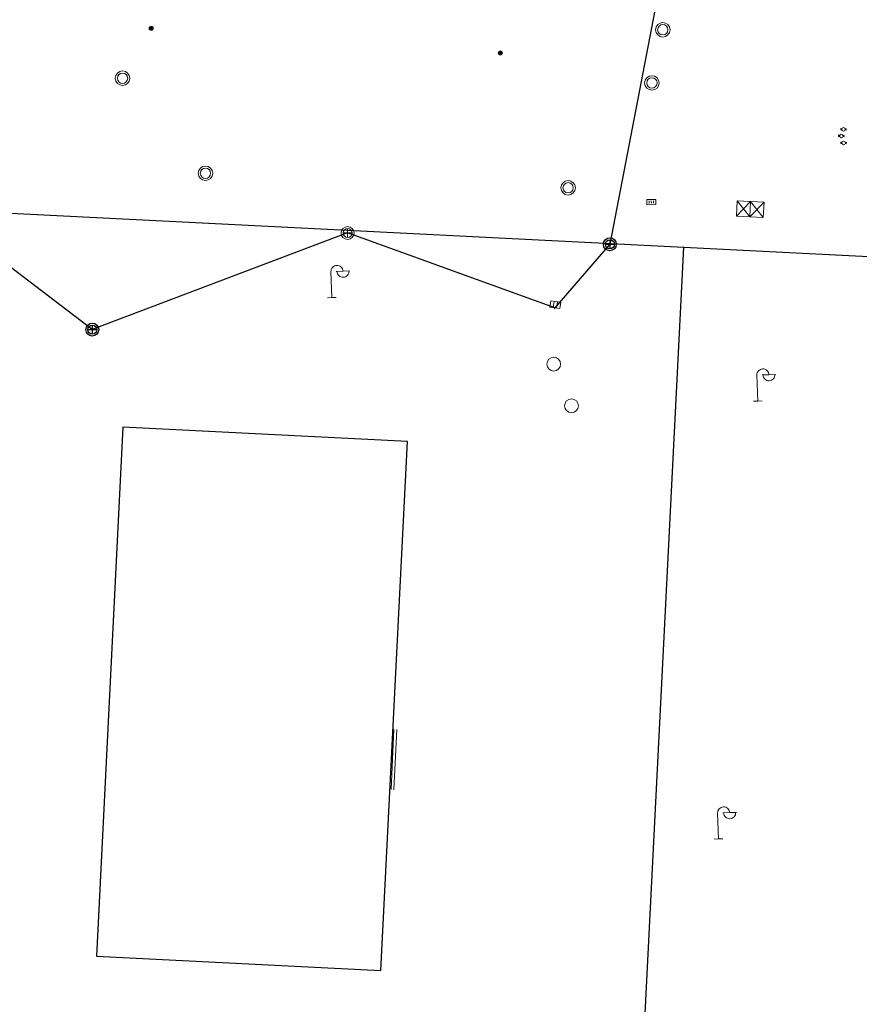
# Model space of a CAD drawing. Header units: millimetres. Extents: x 32690613 to 32694766, y 5342952 to 5344788.
# Tile 21 of 27: x 32692766 to 32692814, y 5344157 to 5344214. Entities that reach past the tile are written whole.
import ezdxf

# ---------------------------------------------------------------- set-up
doc = ezdxf.new("R2010")
doc.units = ezdxf.units.MM
doc.layers.get('Defpoints').update_dxf_attribs({"color": 11})
doc.layers.add('_GP_Block_Schachtdeckel', color=54, linetype='Continuous')
for name, color, linetype, lineweight in [('Ein-Beleuchtung_Mast', 252, 'Continuous', 18), ('Ein-Poller', 240, 'Continuous', 9), ('Ein-Poller_Schraff (Beleuchtung)', 51, 'Continuous', 9), ('Ein-Poller_Umriss', 240, 'Continuous', 9), ('Ent-Muldenrinne', 140, 'Continuous', 9), ('Ent-Straßeneinlauf', 150, 'Continuous', 5), ('Ver-Deckel_BW', 181, 'Continuous', 9), ('Ver-Deckel_FW', 112, 'Continuous', 9), ('Ver-Deckel_RW-HPC', 140, 'Continuous', 15), ('Ver-Deckel_Schmutz', 30, 'Continuous', 9), ('Ver-Deckel_Sicker', 150, 'Continuous', 9), ('Ver-Deckel_Unbekannt', 80, 'Continuous', 9), ('Ver-Wasser_Schieber', 5, 'Continuous', 15)]:
    doc.layers.add(name, color=color, linetype=linetype, lineweight=lineweight)

# ---------------------------------------------------------------- blocks, each defined once
blk = doc.blocks.new('A$C78070446')
for p, q in [((4469482.471, 5342769.75), (4470232.054, 5342702.499)), ((4470080.727, 5342716.075), (4470043.074, 5342296.396))]:
    blk.add_line(p, q)
blk = doc.blocks.new('Lampe')
at = {"layer": 'Ein-Beleuchtung_Mast', "lineweight": 5}
for p, q in [((0, 1.5), (0, 0)), ((0.7, 1.5), (0.3, 1.5)), ((0.7, 1.5), (1.1, 1.5)), ((0, 0), (-0.25, 0)), ((0, 0), (0.25, 0))]:
    blk.add_line(p, q, dxfattribs=at)
at = {"layer": 'Ein-Beleuchtung_Mast', "lineweight": 5, "flags": 128}
for points in [[(0.7, 1.5, 0.414214), (0.35, 1.85, 0.414214), (0, 1.5)], [(0.35, 1.5, 0.414214), (0.7, 1.15, 0.414214), (1.05, 1.5)]]:
    blk.add_lwpolyline(points, format="xyb", dxfattribs=at)
blk = doc.blocks.new('Schieber')
at = {"layer": 'Ver-Wasser_Schieber'}
for points in [[(0.62, 1.37), (0, 1.37), (0, 0.7), (0.62, 0.7)], [(2.58, 0.7), (3.21, 0.7), (3.21, 1.37), (2.58, 1.37)]]:
    blk.add_lwpolyline(points, dxfattribs=at).dxf.unprotected_set("ltscale", 0)
blk.add_circle((1.6, 1.04), 1.04, dxfattribs=at).dxf.unprotected_set("ltscale", 0)
blk = doc.blocks.new('Absperrpoller')
blk.add_circle((0, 0), 0.12)
blk = doc.blocks.new('A$C10A2523C')
at = {"layer": 'Ein-Poller_Schraff (Beleuchtung)'}
h = blk.add_hatch(color=256, dxfattribs=at)
h.dxf.hatch_style = 1
edge = h.paths.add_edge_path()
edge.add_arc((0, 0), 0.05, 0, 360)
at = {"layer": 'Ein-Poller_Umriss', "xscale": 0.4166666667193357, "yscale": 0.4166666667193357, "zscale": 0.4166666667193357, "rotation": 2.237485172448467}
blk.add_blockref('Absperrpoller', (0, 0), dxfattribs=at)
blk = doc.blocks.new('Schachtdeckel_rund_')
for p, q in [((-0.2625, 0), (0.2625, 0)), ((0, 0.2625), (0, -0.2625))]:
    blk.add_line(p, q)
for radius in [0.375, 0.2625]:
    blk.add_circle((0, 0), radius)
blk = doc.blocks.new('Gully_rechteckig_seitlich_gem_')
at = {"lineweight": -2}
for p, q in [((0.285, 0), (-0.28875, 0)), ((-0.28875, 0), (-0.28875, -0.375)), ((-0.0975, 0), (-0.0975, -0.375)), ((0, 0), (0, 0.075)), ((0.0975, -0.375), (0.0975, 0)), ((0.285, -0.375), (0.285, 0)), ((-0.28875, -0.375), (0.285, -0.375))]:
    blk.add_line(p, q, dxfattribs=at)

msp = doc.modelspace()

# ---------------------------------------------------------------- linework, layer by layer
at = {"layer": 'Defpoints', "transparency": 33554687}
msp.add_lwpolyline([(32692784.5, 5344273.364), (32692800.974, 5344271.613), (32692812.345, 5344265.388), (32692799.973, 5344201.148), (32692796.784, 5344197.463), (32692784.762, 5344201.802), (32692769.961, 5344196.201), (32692761.189, 5344202.873), (32692758.848, 5344200.241), (32692760.048, 5344197.023), (32692735.449, 5344196.796), (32692735.9, 5344201.482), (32692733.504, 5344204.091), (32692714.26, 5344207.632), (32692709.134, 5344205.826), (32692697.555, 5344202.123)], dxfattribs=at).dxf.unprotected_set("ltscale", 0)
at = {"layer": 'Defpoints', "transparency": 33554687, "flags": 128}
msp.add_lwpolyline([(32692788.246, 5344189.717), (32692771.731, 5344190.543), (32692770.205, 5344159.877), (32692786.693, 5344159.043)], close=True, dxfattribs=at).dxf.unprotected_set("ltscale", 0)
at = {"layer": 'Ent-Muldenrinne', "transparency": 33554687}
for p, q in [((32692787.455, 5344173.028), (32692787.282, 5344169.533)), ((32692787.441, 5344169.524), (32692787.615, 5344173.02))]:
    msp.add_line(p, q, dxfattribs=at).dxf.unprotected_set("ltscale", 0)
at = {"layer": 'Ent-Straßeneinlauf', "transparency": 33554687}
msp.add_lwpolyline([(32692802.631, 5344203.752), (32692802.121, 5344203.745), (32692802.125, 5344203.442), (32692802.635, 5344203.45)], close=True, dxfattribs=at).dxf.unprotected_set("ltscale", 0)
for points in [[(32692802.247, 5344203.52), (32692802.245, 5344203.665)], [(32692802.379, 5344203.522), (32692802.377, 5344203.667)], [(32692802.511, 5344203.524), (32692802.509, 5344203.669)]]:
    msp.add_lwpolyline(points, dxfattribs=at).dxf.unprotected_set("ltscale", 0)
at = {"layer": 'Ver-Deckel_BW', "transparency": 33554687}
for centre, radius in [((32692776.522, 5344205.264), 0.42), ((32692776.522, 5344205.264), 0.3), ((32692797.553, 5344204.421), 0.42), ((32692797.553, 5344204.421), 0.42), ((32692797.553, 5344204.421), 0.3), ((32692797.553, 5344204.421), 0.3)]:
    msp.add_circle(centre, radius, dxfattribs=at).dxf.unprotected_set("ltscale", 0)
at = {"layer": 'Ver-Deckel_FW', "transparency": 33554687}
for p, q in [((32692807.309, 5344202.772), (32692807.353, 5344203.665)), ((32692807.309, 5344202.772), (32692808.134, 5344203.627)), ((32692807.353, 5344203.665), (32692808.916, 5344203.589)), ((32692808.091, 5344202.733), (32692807.353, 5344203.665)), ((32692808.134, 5344203.627), (32692808.091, 5344202.733)), ((32692808.916, 5344203.589), (32692808.091, 5344202.733)), ((32692808.133, 5344203.597), (32692808.133, 5344203.597)), ((32692808.134, 5344203.627), (32692808.872, 5344202.695)), ((32692808.916, 5344203.589), (32692808.872, 5344202.695)), ((32692808.872, 5344202.695), (32692807.309, 5344202.772)), ((32692808.092, 5344202.763), (32692808.092, 5344202.763))]:
    msp.add_line(p, q, dxfattribs=at).dxf.unprotected_set("ltscale", 0)
at = {"layer": 'Ver-Deckel_RW-HPC', "transparency": 33554687}
for centre, radius in [((32692803.044, 5344213.583), 0.42), ((32692803.044, 5344213.583), 0.3), ((32692802.411, 5344210.501), 0.42), ((32692802.411, 5344210.501), 0.3)]:
    msp.add_circle(centre, radius, dxfattribs=at).dxf.unprotected_set("ltscale", 0)
at = {"layer": 'Ver-Deckel_Schmutz', "transparency": 33554687}
for radius in [0.42, 0.3]:
    msp.add_circle((32692771.713, 5344210.773), radius, dxfattribs=at).dxf.unprotected_set("ltscale", 0)
at = {"layer": 'Ver-Deckel_Sicker', "transparency": 33554687}
for centre in [(32692796.72, 5344194.2), (32692797.75, 5344191.786)]:
    msp.add_circle(centre, 0.4, dxfattribs=at).dxf.unprotected_set("ltscale", 0)

# ---------------------------------------------------------------- block references
at = {"layer": '_GP_Block_Schachtdeckel', "transparency": 33554687}
for p in [(32692799.973, 5344201.148), (32692769.961, 5344196.201)]:
    msp.add_blockref('Schachtdeckel_rund_', p, dxfattribs=at).dxf.unprotected_set("ltscale", 0)
at = {"layer": 'Defpoints', "transparency": 33554687, "rotation": 2.237485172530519}
msp.add_blockref('A$C78070446', (28434719.524, -168960.664), dxfattribs=at).dxf.unprotected_set("ltscale", 0)
at = {"layer": 'Ein-Beleuchtung_Mast', "transparency": 33554687, "rotation": 2.237485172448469}
for p in [(32692783.858, 5344198.06), (32692808.556, 5344192.06), (32692806.281, 5344166.672)]:
    msp.add_blockref('Lampe', p, dxfattribs=at).dxf.unprotected_set("ltscale", 0)
at = {"layer": 'Ein-Poller', "transparency": 33554687, "xscale": 2.4, "yscale": 2.4, "zscale": 2.4}
for p in [(32692773.377, 5344213.671), (32692793.625, 5344212.233)]:
    msp.add_blockref('A$C10A2523C', p, dxfattribs=at).dxf.unprotected_set("ltscale", 0)
at = {"layer": 'Ent-Straßeneinlauf', "transparency": 33554687, "rotation": 171.364214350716}
msp.add_blockref('Gully_rechteckig_seitlich_gem_', (32692796.782, 5344197.463), dxfattribs=at).dxf.unprotected_set("ltscale", 0)
at = {"layer": 'Ver-Deckel_Unbekannt', "transparency": 33554687}
msp.add_blockref('Schachtdeckel_rund_', (32692784.762, 5344201.802), dxfattribs=at).dxf.unprotected_set("ltscale", 0)
at = {"layer": 'Ver-Wasser_Schieber', "transparency": 33554687, "xscale": 0.09863523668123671, "yscale": 0.09863523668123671, "zscale": 0.09863523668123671, "rotation": 357.2050206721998}
for p in [(32692813.357, 5344207.716), (32692813.233, 5344207.334), (32692813.365, 5344206.929)]:
    msp.add_blockref('Schieber', p, dxfattribs=at).dxf.unprotected_set("ltscale", 0)

doc.saveas('drawing.dxf')
